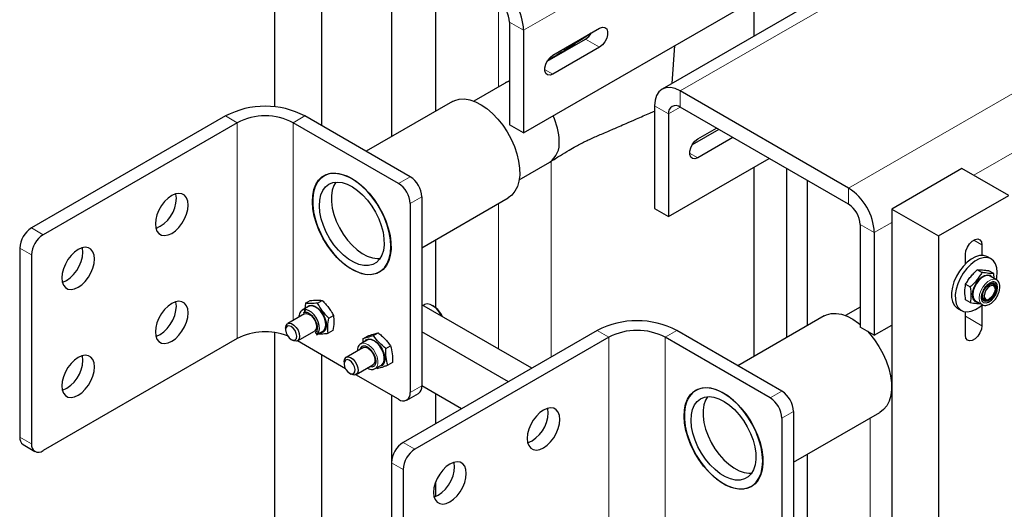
# Model space of a CAD drawing. Header units: millimetres. Extents: x 5 to 418, y 2 to 292.
# Tile 13 of 22: x 243 to 285, y 94 to 115. Entities that reach past the tile are written whole.
import ezdxf

# ---------------------------------------------------------------- set-up
doc = ezdxf.new("R2010")
doc.units = ezdxf.units.MM

msp = doc.modelspace()

# ---------------------------------------------------------------- linework, layer by layer
at = {"color": 7, "linetype": 'Continuous', "lineweight": 18}
for p, q in [((264.7382, 114.3613), (280.7754, 123.6194)), ((287.4081, 121.0479), (271.3709, 111.7898)), ((294.5357, 116.9332), (278.4985, 107.6751)), ((263.674, 115.5465), (263.674, 111.9672)), ((264.1443, 114.7042), (264.7382, 114.3613)), ((283.7948, 108.2179), (295.6246, 115.0471)), ((267.9556, 113.6465), (267.3616, 113.9894)), ((265.9014, 113.2516), (265.9014, 113.1657)), ((265.9757, 112.5035), (265.6292, 112.7036)), ((271.3709, 111.1039), (271.3709, 111.7898)), ((270.8759, 110.8181), (270.2819, 111.161)), ((270.8759, 110.8181), (271.371, 111.1039)), ((252.6113, 110.445), (252.1164, 110.7308)), ((255.4822, 110.7308), (254.9872, 110.445)), ((252.6113, 110.445), (252.6113, 101.2998)), ((254.9872, 110.445), (254.9872, 102.0707)), ((265.9014, 108.8098), (265.9014, 100.5154)), ((272.1133, 108.9603), (271.7669, 109.1604)), ((259.442, 107.8733), (259.937, 108.1591)), ((278.4985, 106.9892), (278.4985, 107.6751)), ((260.4319, 107.3017), (259.937, 107.016)), ((263.674, 107.0206), (263.674, 100.8573)), ((243.8998, 105.9874), (244.3948, 105.7017)), ((278.9935, 106.1319), (279.5875, 105.789)), ((279.5875, 105.789), (280.3299, 106.2176)), ((284.1412, 105.2745), (283.7947, 105.4746)), ((243.8998, 104.8444), (243.4048, 105.1301)), ((284.1412, 101.8451), (283.4483, 102.2451)), ((268.3515, 101.3584), (267.8566, 101.6441)), ((268.3515, 101.3584), (268.3515, 92.2131)), ((271.2224, 101.6441), (270.7274, 101.3584)), ((270.7274, 101.3584), (270.7274, 92.9841)), ((259.937, 99.0139), (260.4319, 99.2996)), ((275.1822, 98.7867), (275.6772, 99.0724)), ((276.1721, 98.2151), (275.6772, 97.9294)), ((279.4142, 97.934), (279.4142, 91.7707)), ((243.4048, 97.128), (243.8998, 96.8423)), ((259.64, 96.9008), (260.135, 96.6151)), ((259.64, 95.7577), (259.145, 96.0435))]:
    msp.add_line(p, q, dxfattribs=at)
at = {"color": 7, "linetype": 'Continuous', "lineweight": 25}
for p, q in [((254.1953, 121.8764), (254.1953, 111.114)), ((286.6381, 121.1241), (270.6009, 111.866)), ((264.7382, 110.0173), (280.7754, 119.2754)), ((259.145, 116.8465), (259.145, 109.8538)), ((261.0087, 117.0859), (261.0087, 110.9297)), ((274.4822, 115.6424), (274.4822, 114.1066)), ((256.1752, 115.1321), (256.1752, 110.3307)), ((264.1443, 114.7042), (264.1443, 110.3602)), ((264.7382, 114.3613), (264.7382, 110.0173)), ((265.9757, 113.3038), (267.9556, 114.4467)), ((265.7331, 113.0493), (267.3616, 113.9894)), ((267.9556, 113.6465), (265.9757, 112.5035)), ((271.0281, 112.1126), (271.1455, 113.7162)), ((264.1443, 112.2247), (263.955, 112.1283)), ((263.9243, 112.1117), (262.6262, 111.3623)), ((278.4985, 107.6751), (271.3709, 111.7898)), ((261.7274, 111.3446), (258.0732, 109.235)), ((270.2819, 111.161), (270.2819, 106.817)), ((278.4985, 106.9892), (271.3709, 111.1039)), ((252.1164, 110.7308), (243.8998, 105.9874)), ((259.937, 108.1591), (255.4822, 110.7308)), ((270.8759, 110.8181), (270.8759, 106.4741)), ((252.6113, 110.445), (244.3948, 105.7017)), ((259.442, 107.8733), (254.9872, 110.445)), ((264.7382, 110.0173), (264.1443, 110.3602)), ((273.0047, 110.1607), (271.8708, 109.5061)), ((272.1133, 109.7605), (272.9056, 110.2179)), ((273.5987, 109.8178), (272.1133, 108.9603)), ((270.8759, 106.4741), (275.1334, 108.9319)), ((264.5511, 108.028), (265.8491, 108.7774)), ((274.4822, 108.5559), (274.4822, 100.5345)), ((275.8822, 101.3427), (275.8822, 108.4996)), ((283.2998, 108.5037), (280.3299, 106.7892)), ((285.2797, 107.3607), (283.2998, 108.5037)), ((276.7489, 107.9993), (276.7489, 101.8431)), ((260.4319, 107.3017), (260.4319, 99.2996)), ((260.4319, 105.149), (264.0862, 107.2586)), ((282.3098, 105.6462), (285.2797, 107.3607)), ((259.937, 107.016), (259.937, 99.0139)), ((270.2819, 106.817), (270.8759, 106.4741)), ((280.3299, 106.7892), (282.3098, 105.6462)), ((280.3299, 106.7892), (280.3299, 90.6716)), ((278.9935, 106.1319), (278.9935, 101.7879)), ((261.0087, 105.482), (261.0087, 102.6176)), ((279.5875, 105.789), (279.5875, 101.445)), ((282.3098, 105.6462), (282.3098, 91.8146)), ((243.4048, 105.1301), (243.4048, 97.128)), ((284.1412, 105.2745), (284.1412, 104.8244)), ((243.8998, 104.8444), (243.8998, 96.8423)), ((283.4483, 104.4727), (283.4483, 104.8745)), ((284.5336, 104.6739), (284.3752, 104.7654)), ((284.1468, 104.1024), (283.9476, 104.2173)), ((284.6417, 104.0581), (284.4426, 104.1731)), ((284.7611, 103.7877), (284.4938, 103.942)), ((284.6588, 103.8468), (284.6417, 104.0581)), ((283.4526, 103.6016), (283.6518, 103.4866)), ((284.7141, 103.3876), (284.7141, 103.4276)), ((284.4432, 102.9584), (284.4779, 102.9785)), ((255.6345, 102.6594), (255.3672, 102.5051)), ((255.5019, 102.7956), (255.4729, 102.5662)), ((255.5019, 102.7956), (255.7011, 102.9106)), ((256.0109, 102.802), (256.2101, 102.9169)), ((265.0838, 100.0435), (260.4319, 102.7289)), ((260.5275, 102.7349), (260.4745, 102.7044)), ((260.9369, 102.6659), (260.8775, 102.7002)), ((278.9935, 102.6377), (278.3664, 102.2757)), ((283.1153, 102.5829), (283.2737, 102.4915)), ((283.6518, 102.8266), (283.4526, 102.9416)), ((283.8876, 102.892), (284.1549, 102.7377)), ((284.0486, 102.6513), (284.1476, 102.734)), ((284.1412, 102.7283), (284.1412, 101.8451)), ((255.4603, 102.3438), (254.7489, 101.9331)), ((255.4877, 102.4268), (255.5055, 102.5322)), ((256.4905, 102.1661), (256.6897, 102.2811)), ((277.4676, 102.258), (273.8134, 100.1484)), ((283.4483, 101.445), (283.4483, 102.4355)), ((254.6619, 101.7409), (254.6619, 101.6707)), ((279.5875, 101.445), (278.9935, 101.7879)), ((279.5875, 101.445), (280.3299, 101.8736)), ((254.1953, 101.5565), (254.1953, 83.5807)), ((255.1688, 101.2057), (255.8803, 101.6164)), ((255.9178, 101.5537), (255.9522, 101.5176)), ((255.9522, 101.5176), (256.0213, 101.5109)), ((255.9734, 101.4551), (256.2407, 101.6094)), ((256.6603, 101.6389), (256.4612, 101.524)), ((257.9271, 101.2856), (258.1262, 101.4005)), ((258.3784, 101.4299), (258.5776, 101.5449)), ((267.8566, 101.6441), (259.64, 96.9008)), ((268.3515, 101.3584), (260.135, 96.6151)), ((264.0939, 99.472), (260.4319, 101.586)), ((275.1822, 98.7867), (270.7274, 101.3584)), ((275.6772, 99.0724), (271.2224, 101.6441)), ((252.6113, 101.2998), (244.3948, 96.5564)), ((254.8981, 101.2616), (254.9588, 101.2265)), ((257.1979, 100.0236), (255.1591, 101.2005)), ((257.9352, 100.9151), (257.2238, 100.5044)), ((258.1094, 101.2307), (257.8421, 101.0764)), ((257.8646, 101.0876), (257.8421, 101.0764)), ((257.9271, 101.2856), (257.9319, 101.1282)), ((258.9078, 100.8754), (259.1069, 100.9904)), ((256.1752, 100.614), (256.1752, 82.4377)), ((257.1367, 100.3121), (257.1367, 100.242)), ((257.6437, 99.777), (258.3551, 100.1876)), ((258.4482, 100.0264), (258.7155, 100.1807)), ((258.5032, 100.0581), (258.5344, 100.0322)), ((259.1849, 100.2915), (258.9857, 100.1766)), ((257.373, 99.8328), (257.4337, 99.7978)), ((257.4532, 99.7872), (257.4337, 99.7978)), ((259.442, 98.7281), (257.634, 99.7718)), ((258.423, 100.0141), (258.4482, 100.0264)), ((262.1137, 98.3288), (260.4319, 99.2996)), ((259.145, 98.8995), (259.145, 96.0435)), ((259.792, 98.6934), (260.2869, 98.9792)), ((261.0087, 98.9667), (261.0087, 97.6909)), ((280.2913, 98.9414), (280.3299, 98.9637)), ((276.1721, 98.2151), (276.1721, 90.213)), ((276.1721, 96.0624), (279.8264, 98.1719)), ((275.6772, 97.9294), (275.6772, 89.9273)), ((243.5498, 96.8075), (244.0448, 96.5218)), ((276.7489, 96.3953), (276.7489, 93.531)), ((259.145, 96.0435), (259.145, 88.0414)), ((259.64, 95.7577), (259.64, 87.7556)), ((261.0087, 95.2103), (261.0087, 94.6158))]:
    msp.add_line(p, q, dxfattribs=at)
at = {"color": 7, "linetype": 'Continuous', "lineweight": 25, "flags": 128}
for points in [[(267.9556, 114.4467), (268.0741, 114.491), (268.1783, 114.4817), (268.2556, 114.4199), (268.2968, 114.3131), (268.2968, 114.1741), (268.2556, 114.0198), (268.1783, 113.8687), (268.0741, 113.7391), (267.9556, 113.6465)], [(265.9757, 112.5035), (265.8572, 112.4593), (265.7529, 112.4686), (265.6756, 112.5304), (265.6344, 112.6372), (265.6344, 112.7761), (265.6756, 112.9305), (265.7529, 113.0816), (265.8572, 113.2112), (265.9757, 113.3038)], [(264.1443, 112.1906), (264.0258, 112.1591), (263.9243, 112.1117)], [(271.3709, 111.7898), (271.1584, 111.8883), (270.9542, 111.9347), (270.7659, 111.9271), (270.6009, 111.866), (270.4655, 111.7536), (270.3648, 111.5943), (270.3029, 111.3942), (270.2819, 111.161)], [(261.7274, 111.3446), (261.8198, 111.3902), (262.0156, 111.4443), (262.2304, 111.4528), (262.4596, 111.4154), (262.6984, 111.333), (262.9416, 111.2073)], [(262.9416, 111.2073), (263.184, 111.041), (263.4206, 110.8376), (263.6462, 110.6014), (263.856, 110.3376), (264.0456, 110.0517), (264.2109, 109.7498), (264.3485, 109.4383), (264.4553, 109.1239), (264.5291, 108.8133), (264.5683, 108.5131), (264.5721, 108.2298), (264.5405, 107.9692), (264.474, 107.7371), (264.3741, 107.5383), (264.2429, 107.3771), (264.0862, 107.2586)], [(272.1133, 108.9603), (271.9948, 108.916), (271.8906, 108.9254), (271.8133, 108.9872), (271.7721, 109.094), (271.7721, 109.2329), (271.8133, 109.3873), (271.8906, 109.5384), (271.9948, 109.668), (272.1133, 109.7605)], [(257.4969, 108.0641), (257.7393, 107.8978), (257.9758, 107.6944), (258.2014, 107.4583), (258.4113, 107.1944), (258.6009, 106.9085), (258.7662, 106.6066), (258.9037, 106.2951), (259.0106, 105.9808), (259.0844, 105.6702), (259.1236, 105.37), (259.1274, 105.0866), (259.0957, 104.8261), (259.0293, 104.5939), (258.9294, 104.3951), (258.7982, 104.2339), (258.6386, 104.1137), (258.4538, 104.0371), (258.248, 104.0057), (258.0254, 104.0202), (257.7908, 104.0802), (257.5492, 104.1845), (257.3057, 104.331), (257.0656, 104.5163), (256.8339, 104.7367), (256.6156, 104.9873), (256.4153, 105.263), (256.2374, 105.5577), (256.0855, 105.8652), (255.963, 106.1789), (255.8725, 106.4922), (255.8158, 106.7985), (255.7942, 107.091), (255.8082, 107.3637), (255.8574, 107.6107), (255.9408, 107.8267), (256.0567, 108.0072), (256.2025, 108.1483), (256.3751, 108.247), (256.5709, 108.3011), (256.7857, 108.3096), (257.0149, 108.2723), (257.2537, 108.1899), (257.4969, 108.0641)], [(259.1203, 105.2012), (259.1026, 105.4902), (259.05, 105.7934), (258.9635, 106.1044), (258.845, 106.4166), (258.6971, 106.7233), (258.5228, 107.0179), (258.3259, 107.2942), (258.1106, 107.5463), (257.8815, 107.7688), (257.6435, 107.957), (257.4015, 108.1069), (257.1609, 108.2152), (256.9267, 108.2797), (256.7039, 108.299), (256.4973, 108.2727), (256.3112, 108.2013), (256.1497, 108.0863), (256.0161, 107.9303), (255.9133, 107.7365), (255.8436, 107.5091), (255.8084, 107.2529), (255.8084, 106.9733), (255.8436, 106.6764), (255.9133, 106.3685), (256.0161, 106.056), (256.1497, 105.7458), (256.3112, 105.4443), (256.4973, 105.1581), (256.7039, 104.8932), (256.9267, 104.6552), (257.1609, 104.4493), (257.4015, 104.2799), (257.6435, 104.1504), (257.8815, 104.0638), (258.1106, 104.0218), (258.3259, 104.0253), (258.5228, 104.0743), (258.6971, 104.1677), (258.845, 104.3036), (258.9635, 104.4789), (259.05, 104.6901), (259.1026, 104.9326), (259.1203, 105.2012)], [(257.4907, 107.7248), (257.7102, 107.5723), (257.9233, 107.3832), (258.1244, 107.1623), (258.3084, 106.9155), (258.4705, 106.649), (258.6065, 106.3698), (258.7128, 106.0852), (258.7867, 105.8024), (258.8263, 105.5289), (258.8306, 105.2717), (258.7995, 105.0374), (258.7337, 104.8322), (258.6349, 104.6613), (258.5058, 104.5292), (258.3497, 104.4393), (258.1706, 104.3939), (257.9731, 104.3942), (257.7624, 104.4402), (257.5439, 104.5307), (257.3233, 104.6634), (257.1063, 104.8348), (256.8985, 105.0404), (256.7053, 105.275), (256.5317, 105.5325), (256.3822, 105.8062), (256.2607, 106.0891), (256.1703, 106.3737), (256.1133, 106.6527), (256.0913, 106.919), (256.1048, 107.1655), (256.1534, 107.386), (256.2359, 107.5747), (256.3502, 107.7266), (256.4933, 107.838), (256.6614, 107.9059), (256.8504, 107.9285), (257.0551, 107.9053), (257.2704, 107.8368), (257.4907, 107.7248)], [(256.7897, 107.9264), (256.7048, 107.7832), (256.6354, 107.5833), (256.6003, 107.3539), (256.6003, 107.1009), (256.6354, 106.8309), (256.7048, 106.551), (256.8066, 106.2682), (256.9382, 105.99), (257.0962, 105.7236), (257.2765, 105.4758), (257.4744, 105.2531), (257.6848, 105.0613), (257.9023, 104.9052), (258.1211, 104.7891), (258.3358, 104.7157), (258.5406, 104.6872), (258.6568, 104.692)], [(250.5324, 106.9586), (250.5151, 107.1266), (250.4638, 107.2662), (250.3813, 107.3702), (250.2715, 107.4336), (250.1402, 107.4531), (249.9937, 107.4277), (249.8395, 107.3587), (249.6853, 107.2497), (249.5388, 107.1059), (249.4074, 106.9347), (249.2977, 106.7447), (249.2151, 106.5453), (249.1639, 106.3466), (249.1465, 106.1585), (249.1639, 105.9905), (249.2151, 105.8509), (249.2977, 105.7469), (249.4074, 105.6835), (249.5388, 105.664), (249.6853, 105.6894), (249.8395, 105.7583), (249.9937, 105.8674), (250.1402, 106.0111), (250.2715, 106.1823), (250.3813, 106.3724), (250.4638, 106.5718), (250.5151, 106.7705), (250.5324, 106.9586)], [(250.0375, 107.2443), (250.0201, 107.4124), (250.0149, 107.4339)], [(283.4483, 104.8745), (283.4692, 105.0234), (283.5293, 105.1785), (283.6215, 105.321), (283.7346, 105.4338), (283.8549, 105.5033), (283.968, 105.521), (284.0602, 105.4849), (284.1203, 105.3993), (284.1412, 105.2745)], [(245.1867, 103.8726), (245.2041, 103.7045), (245.2553, 103.565), (245.3379, 103.4609), (245.4476, 103.3975), (245.579, 103.3781), (245.7255, 103.4034), (245.8797, 103.4724), (246.0339, 103.5815), (246.1804, 103.7252), (246.3117, 103.8964), (246.4215, 104.0864), (246.504, 104.2858), (246.5553, 104.4845), (246.5727, 104.6726), (246.5553, 104.8407), (246.504, 104.9802), (246.4215, 105.0843), (246.3117, 105.1476), (246.1804, 105.1671), (246.0339, 105.1418), (245.8797, 105.0728), (245.7255, 104.9637), (245.579, 104.82), (245.4476, 104.6488), (245.3379, 104.4588), (245.2553, 104.2594), (245.2041, 104.0607), (245.1867, 103.8726)], [(245.2093, 103.6829), (245.2305, 103.6892), (245.3847, 103.7581), (245.5389, 103.8672), (245.6854, 104.0109), (245.8168, 104.1821), (245.9265, 104.3722), (246.0091, 104.5716), (246.0603, 104.7703), (246.0777, 104.9584), (246.0603, 105.1264), (246.0551, 105.148)], [(284.3752, 104.7654), (284.3517, 104.778), (284.2079, 104.8205), (284.0451, 104.8161), (283.8701, 104.7649), (283.6899, 104.6691), (283.5121, 104.5325), (283.3438, 104.3608), (283.1919, 104.161), (283.0626, 103.9413), (282.9614, 103.7106), (282.8922, 103.4784), (282.8579, 103.2543), (282.86, 103.0473), (282.8983, 102.866), (282.9713, 102.7178), (283.0759, 102.6087), (283.1153, 102.5829)], [(284.7591, 103.7889), (284.7784, 103.8921), (284.7945, 104.1088), (284.7743, 104.3039), (284.7183, 104.4695), (284.629, 104.5988), (284.5101, 104.6865), (284.3662, 104.7291), (284.2035, 104.7246), (284.0285, 104.6735), (283.8483, 104.5776), (283.6705, 104.4411), (283.5021, 104.2694), (283.3503, 104.0696), (283.221, 103.8498), (283.1197, 103.6191), (283.0506, 103.387), (283.0163, 103.1628), (283.0184, 102.9558), (283.0567, 102.7745), (283.1296, 102.6263), (283.2343, 102.5173), (283.3664, 102.4518), (283.5205, 102.4327), (283.6902, 102.4606), (283.8687, 102.5345), (284.0486, 102.6513), (284.0486, 102.6513)], [(283.74, 103.1568), (283.7582, 103.3139), (283.8115, 103.4795), (283.8955, 103.64), (284.0035, 103.7824), (284.1266, 103.8952), (284.2549, 103.9692), (284.378, 103.9986), (284.4859, 103.9808), (284.5699, 103.9173), (284.5924, 103.8851)], [(284.4938, 103.942), (284.4714, 103.9531), (284.3688, 103.97), (284.2517, 103.9422), (284.1297, 103.8717), (284.0127, 103.7644), (283.91, 103.629), (283.8301, 103.4764), (283.7794, 103.319), (283.7621, 103.1695), (283.7794, 103.0401), (283.8301, 102.9412), (283.8876, 102.892)], [(284.755, 103.4341), (284.7371, 103.3065), (284.6855, 103.1736), (284.6065, 103.0514), (284.5096, 102.9547), (284.4064, 102.8952), (284.3095, 102.88), (284.2305, 102.9109), (284.1789, 102.9843), (284.161, 103.0912), (284.1789, 103.2189), (284.2305, 103.3518), (284.3095, 103.474), (284.4064, 103.5706), (284.5096, 103.6302), (284.6065, 103.6454), (284.6855, 103.6145), (284.7371, 103.5411), (284.755, 103.4341)], [(284.7105, 103.4255), (284.6924, 103.3036), (284.6407, 103.1773), (284.5623, 103.0637), (284.4678, 102.9781), (284.37, 102.9322), (284.2821, 102.9319), (284.2159, 102.9776), (284.1804, 103.0629), (284.1804, 103.1763), (284.2159, 103.3025), (284.2821, 103.4246), (284.37, 103.5259), (284.4678, 103.5928), (284.5623, 103.6163), (284.6407, 103.5932), (284.6924, 103.5266), (284.7105, 103.4255)], [(284.2173, 102.8312), (284.2213, 102.8291), (284.3176, 102.8121), (284.4292, 102.8438), (284.5438, 102.921), (284.6492, 103.0352), (284.7338, 103.174), (284.7885, 103.3225), (284.8075, 103.4644)], [(284.2407, 102.9034), (284.2947, 102.8885), (284.3916, 102.9037), (284.4947, 102.9633), (284.5917, 103.06), (284.6707, 103.1821), (284.7222, 103.3151), (284.7402, 103.4427)], [(284.7141, 103.3848), (284.697, 103.4795), (284.6466, 103.5396), (284.5705, 103.5557), (284.4803, 103.5255), (284.3897, 103.4535), (284.3125, 103.3507), (284.2605, 103.2328), (284.2416, 103.1177), (284.2586, 103.0229), (284.309, 102.9629), (284.3851, 102.9468), (284.4753, 102.977), (284.5659, 103.049), (284.6431, 103.1517), (284.6951, 103.2697), (284.7141, 103.3848)], [(284.8075, 103.4644), (284.7885, 103.5845), (284.7338, 103.6697), (284.6492, 103.7109), (284.6124, 103.7138)], [(249.1465, 101.5859), (249.1639, 101.4178), (249.2151, 101.2783), (249.2977, 101.1742), (249.4074, 101.1109), (249.5388, 101.0914), (249.6853, 101.1167), (249.8395, 101.1857), (249.9937, 101.2948), (250.1402, 101.4385), (250.2715, 101.6097), (250.3813, 101.7998), (250.4638, 101.9991), (250.5151, 102.1979), (250.5324, 102.386), (250.5151, 102.554), (250.4638, 102.6935), (250.3813, 102.7976), (250.2715, 102.861), (250.1402, 102.8804), (249.9937, 102.8551), (249.8395, 102.7861), (249.6853, 102.677), (249.5388, 102.5333), (249.4074, 102.3621), (249.2977, 102.1721), (249.2151, 101.9727), (249.1639, 101.774), (249.1465, 101.5859)], [(249.1691, 101.3962), (249.1903, 101.4025), (249.3445, 101.4714), (249.4987, 101.5805), (249.6452, 101.7243), (249.7766, 101.8954), (249.8863, 102.0855), (249.9688, 102.2849), (250.0201, 102.4836), (250.0375, 102.6717), (250.0201, 102.8397), (250.0149, 102.8613)], [(255.5359, 102.6025), (255.5714, 102.6493), (255.6603, 102.7049), (255.7716, 102.7142), (255.8964, 102.6765), (256.0246, 102.5949), (256.1457, 102.476), (256.2499, 102.3295), (256.3288, 102.1671), (256.376, 102.0021), (256.3877, 101.8478)], [(256.2407, 101.6094), (256.2858, 101.6447), (256.3421, 101.7372), (256.3657, 101.8618), (256.3545, 102.0086), (256.3096, 102.1655), (256.2346, 102.3199), (256.1354, 102.4593), (256.0203, 102.5723), (255.8985, 102.6499), (255.7798, 102.6857), (255.6739, 102.6769), (255.6345, 102.6594)], [(261.2733, 102.2432), (261.2622, 102.2662), (261.1639, 102.4294), (261.0444, 102.5704), (260.9125, 102.6786), (260.778, 102.746), (260.6508, 102.7677), (260.5405, 102.7419), (260.5275, 102.7349)], [(255.9734, 101.4551), (256.0185, 101.4904), (256.0748, 101.5829), (256.0984, 101.7075), (256.0872, 101.8543), (256.0423, 102.0112), (255.9673, 102.1656), (255.8682, 102.305), (255.753, 102.418), (255.6312, 102.4956), (255.5125, 102.5314), (255.4066, 102.5226), (255.3672, 102.5051)], [(255.4603, 102.3438), (255.5352, 102.3635), (255.6338, 102.3415), (255.7368, 102.2759), (255.8318, 102.1747), (255.9073, 102.0499), (255.9542, 101.9168), (255.9669, 101.7913), (255.9438, 101.6885), (255.8877, 101.621), (255.8803, 101.6164)], [(277.4676, 102.258), (277.56, 102.3035), (277.7558, 102.3577), (277.9706, 102.3662), (278.1998, 102.3288), (278.4386, 102.2464), (278.6818, 102.1207)], [(254.6619, 101.7409), (254.6619, 101.7482), (254.682, 101.8534), (254.7355, 101.9244), (254.8159, 101.9525), (254.9136, 101.9345), (255.0167, 101.8724), (255.1128, 101.7738), (255.1904, 101.6505), (255.2401, 101.5174), (255.2558, 101.3906), (255.2357, 101.2854), (255.2357, 101.2854)], [(255.1183, 101.3084), (255.1343, 101.404), (255.1143, 101.5195), (255.0614, 101.6372), (254.9837, 101.7393), (254.8929, 101.8101), (254.8029, 101.839), (254.7274, 101.8215), (254.6779, 101.7603), (254.6619, 101.6647), (254.6819, 101.5492), (254.7348, 101.4315), (254.8126, 101.3294), (254.9034, 101.2586), (254.9933, 101.2297), (255.0688, 101.2472), (255.1183, 101.3084)], [(278.6818, 102.1207), (278.9242, 101.9544), (278.9935, 101.8991)], [(284.1412, 101.8451), (284.1203, 101.6961), (284.0602, 101.5411), (283.968, 101.3985), (283.8549, 101.2857), (283.7346, 101.2163), (283.6215, 101.1985), (283.5293, 101.2346), (283.4692, 101.3202), (283.4483, 101.445)], [(256.066, 101.5613), (255.9787, 101.5923), (255.9689, 101.5971)], [(279.2991, 101.6115), (279.3864, 101.5148), (279.5962, 101.251), (279.7858, 100.9651), (279.9511, 100.6631), (280.0887, 100.3517), (280.1955, 100.0373), (280.2693, 99.7267), (280.3085, 99.4265), (280.3123, 99.1431), (280.2807, 98.8826), (280.2142, 98.6505), (280.1143, 98.4517), (279.9831, 98.2905), (279.8264, 98.1719)], [(255.2357, 101.2854), (255.1822, 101.2144), (255.1018, 101.1863), (255.0041, 101.2043), (254.9588, 101.2265)], [(257.8981, 100.9794), (257.8427, 100.9281), (257.8049, 100.8399)], [(257.9352, 100.9151), (257.963, 100.9274), (258.0542, 100.9304), (258.1563, 100.8876), (258.2572, 100.8044), (258.3445, 100.6905), (258.4078, 100.56), (258.4394, 100.4283), (258.4355, 100.3116), (258.3966, 100.2237), (258.3551, 100.1876)], [(258.0108, 101.1738), (258.0735, 101.2445), (258.171, 101.2846), (258.288, 101.2778), (258.4151, 101.2247), (258.542, 101.1295), (258.6584, 100.9999), (258.7549, 100.8466), (258.8236, 100.6818), (258.859, 100.5189)], [(258.7155, 100.1807), (258.7347, 100.1933), (258.8013, 100.2729), (258.8364, 100.3876), (258.8371, 100.5281), (258.8034, 100.683), (258.7381, 100.8397), (258.6463, 100.9855), (258.5356, 101.1087), (258.415, 101.1992), (258.2941, 101.2498), (258.1828, 101.2562), (258.1094, 101.2307)], [(246.5727, 100.1), (246.5553, 100.268), (246.504, 100.4076), (246.4215, 100.5117), (246.3117, 100.575), (246.1804, 100.5945), (246.0339, 100.5691), (245.8797, 100.5002), (245.7255, 100.3911), (245.579, 100.2474), (245.4476, 100.0762), (245.3379, 99.8861), (245.2553, 99.6867), (245.2041, 99.488), (245.1867, 99.2999), (245.2041, 99.1319), (245.2553, 98.9923), (245.3379, 98.8883), (245.4476, 98.8249), (245.579, 98.8054), (245.7255, 98.8308), (245.8797, 98.8998), (246.0339, 99.0088), (246.1804, 99.1526), (246.3117, 99.3238), (246.4215, 99.5138), (246.504, 99.7132), (246.5553, 99.9119), (246.5727, 100.1)], [(246.0777, 100.3858), (246.0603, 100.5538), (246.0551, 100.5754)], [(257.1367, 100.3121), (257.1385, 100.3484), (257.1673, 100.4461), (257.2283, 100.5069), (257.314, 100.5236), (257.4142, 100.4942), (257.5168, 100.422), (257.6093, 100.316), (257.6806, 100.1888), (257.7222, 100.0558), (257.729, 99.933), (257.7001, 99.8353), (257.6392, 99.7744), (257.5534, 99.7577), (257.4532, 99.7872)], [(258.859, 100.5189), (258.8582, 100.3712), (258.8214, 100.2506), (258.7514, 100.1668), (258.6539, 100.1267), (258.6169, 100.1238)], [(257.3885, 99.8244), (257.4776, 99.8006), (257.5507, 99.8232), (257.5967, 99.8889), (257.6087, 99.9875), (257.5849, 100.1041), (257.5287, 100.2209), (257.4489, 100.3202), (257.3575, 100.3868), (257.2684, 100.4106), (257.1953, 100.388), (257.1493, 100.3224), (257.1373, 100.2238), (257.1611, 100.1072), (257.2173, 99.9904), (257.2971, 99.8911), (257.3885, 99.8244)], [(258.2249, 100.1125), (258.3279, 100.1019), (258.4005, 100.1285)], [(273.237, 98.9775), (273.4795, 98.8112), (273.716, 98.6078), (273.9416, 98.3717), (274.1515, 98.1078), (274.3411, 97.8219), (274.5064, 97.52), (274.6439, 97.2085), (274.7507, 96.8941), (274.8246, 96.5835), (274.8638, 96.2834), (274.8676, 96), (274.8359, 95.7394), (274.7695, 95.5073), (274.6696, 95.3085), (274.5384, 95.1473), (274.3788, 95.0271), (274.194, 94.9505), (273.9882, 94.9191), (273.7656, 94.9335), (273.531, 94.9936), (273.2894, 95.0979), (273.0459, 95.2443), (272.8058, 95.4297), (272.5741, 95.6501), (272.3558, 95.9007), (272.1555, 96.1763), (271.9776, 96.471), (271.8257, 96.7785), (271.7032, 97.0923), (271.6127, 97.4056), (271.556, 97.7118), (271.5344, 98.0044), (271.5484, 98.2771), (271.5976, 98.5241), (271.681, 98.7401), (271.7969, 98.9206), (271.9426, 99.0617), (272.1153, 99.1604), (272.3111, 99.2145), (272.5259, 99.223), (272.7551, 99.1856), (272.9939, 99.1032), (273.237, 98.9775)], [(274.8605, 96.1145), (274.8428, 96.4035), (274.7902, 96.7068), (274.7037, 97.0178), (274.5852, 97.33), (274.4372, 97.6366), (274.263, 97.9313), (274.0661, 98.2076), (273.8508, 98.4597), (273.6217, 98.6822), (273.3836, 98.8704), (273.1417, 99.0203), (272.9011, 99.1286), (272.6669, 99.1931), (272.4441, 99.2124), (272.2375, 99.186), (272.0514, 99.1146), (271.8899, 98.9997), (271.7563, 98.8437), (271.6535, 98.6499), (271.5838, 98.4225), (271.5486, 98.1662), (271.5486, 97.8867), (271.5838, 97.5898), (271.6535, 97.2818), (271.7563, 96.9694), (271.8899, 96.6592), (272.0514, 96.3577), (272.2375, 96.0715), (272.4441, 95.8066), (272.6669, 95.5686), (272.9011, 95.3627), (273.1417, 95.1932), (273.3836, 95.0638), (273.6217, 94.9771), (273.8508, 94.9351), (274.0661, 94.9387), (274.263, 94.9877), (274.4372, 95.0811), (274.5852, 95.2169), (274.7037, 95.3923), (274.7902, 95.6035), (274.8428, 95.846), (274.8605, 96.1145)], [(273.2309, 98.6382), (273.4504, 98.4857), (273.6635, 98.2966), (273.8646, 98.0757), (274.0486, 97.8289), (274.2107, 97.5624), (274.3467, 97.2832), (274.453, 96.9986), (274.5269, 96.7158), (274.5665, 96.4423), (274.5708, 96.1851), (274.5397, 95.9508), (274.4739, 95.7456), (274.3751, 95.5747), (274.246, 95.4426), (274.0899, 95.3527), (273.9108, 95.3073), (273.7133, 95.3076), (273.5026, 95.3536), (273.2841, 95.4441), (273.0635, 95.5768), (272.8465, 95.7481), (272.6387, 95.9538), (272.4455, 96.1884), (272.2719, 96.4459), (272.1224, 96.7196), (272.0009, 97.0025), (271.9105, 97.2871), (271.8535, 97.5661), (271.8315, 97.8324), (271.8449, 98.0789), (271.8936, 98.2994), (271.9761, 98.488), (272.0904, 98.64), (272.2335, 98.7514), (272.4016, 98.8193), (272.5906, 98.8419), (272.7953, 98.8186), (273.0106, 98.7502), (273.2309, 98.6382)], [(272.5298, 98.8398), (272.445, 98.6965), (272.3756, 98.4967), (272.3405, 98.2673), (272.3405, 98.0143), (272.3756, 97.7443), (272.445, 97.4643), (272.5468, 97.1816), (272.6784, 96.9034), (272.8364, 96.6369), (273.0167, 96.3892), (273.2146, 96.1665), (273.425, 95.9746), (273.6425, 95.8186), (273.8613, 95.7024), (274.076, 95.6291), (274.2808, 95.6006), (274.397, 95.6053)], [(266.2726, 97.872), (266.2553, 98.04), (266.204, 98.1795), (266.1215, 98.2836), (266.0117, 98.347), (265.8803, 98.3665), (265.7339, 98.3411), (265.5797, 98.2721), (265.4255, 98.163), (265.279, 98.0193), (265.1476, 97.8481), (265.0379, 97.6581), (264.9553, 97.4587), (264.9041, 97.26), (264.8867, 97.0719), (264.9041, 96.9038), (264.9553, 96.7643), (265.0379, 96.6602), (265.1476, 96.5969), (265.279, 96.5774), (265.4255, 96.6028), (265.5797, 96.6717), (265.7339, 96.7808), (265.8803, 96.9245), (266.0117, 97.0957), (266.1215, 97.2858), (266.204, 97.4851), (266.2553, 97.6839), (266.2726, 97.872)], [(265.7777, 98.1577), (265.7603, 98.3257), (265.7551, 98.3473)], [(260.9269, 94.7859), (260.9443, 94.6179), (260.9955, 94.4784), (261.0781, 94.3743), (261.1878, 94.3109), (261.3192, 94.2914), (261.4657, 94.3168), (261.6199, 94.3858), (261.7741, 94.4948), (261.9205, 94.6386), (262.0519, 94.8098), (262.1617, 94.9998), (262.2442, 95.1992), (262.2955, 95.3979), (262.3128, 95.586), (262.2955, 95.754), (262.2442, 95.8936), (262.1617, 95.9977), (262.0519, 96.061), (261.9205, 96.0805), (261.7741, 96.0551), (261.6199, 95.9862), (261.4657, 95.8771), (261.3192, 95.7334), (261.1878, 95.5622), (261.0781, 95.3721), (260.9955, 95.1727), (260.9443, 94.974), (260.9269, 94.7859)], [(260.9495, 94.5963), (260.9707, 94.6026), (261.1249, 94.6715), (261.2791, 94.7806), (261.4256, 94.9243), (261.557, 95.0955), (261.6667, 95.2856), (261.7492, 95.4849), (261.8005, 95.6837), (261.8179, 95.8718), (261.8005, 96.0398), (261.7953, 96.0614)]]:
    msp.add_lwpolyline(points, dxfattribs=at)
at = {"color": 7, "linetype": 'Continuous', "lineweight": 18, "flags": 128}
for points in [[(284.7589, 103.789), (284.7387, 103.7988), (284.6361, 103.8157), (284.519, 103.7879), (284.397, 103.7174), (284.2799, 103.6101), (284.1773, 103.4747), (284.0974, 103.3221), (284.0467, 103.1647), (284.0294, 103.0152), (284.0467, 102.8858), (284.0974, 102.7869), (284.1534, 102.7386)], [(258.4482, 100.0264), (258.4675, 100.039), (258.534, 100.1186), (258.5691, 100.2333), (258.5698, 100.3738), (258.5361, 100.5287), (258.4708, 100.6854), (258.379, 100.8312), (258.2684, 100.9544), (258.1477, 101.0449), (258.0268, 101.0955), (257.9155, 101.1019), (257.8646, 101.0876)]]:
    msp.add_lwpolyline(points, dxfattribs=at)
at = {"color": 7, "linetype": 'Continuous', "lineweight": 25}
for centre, radius, start, end in [((262.374, 114.2537), 2.3667, 2.60548, 57.39452), ((263.0696, 114.6553), 1.0758, 2.60548, 57.39452), ((266.9721, 114.6036), 0.7273, 302.38312, 330.35594), ((253.7993, 107.5129), 3.6314, 62.39104, 117.60896), ((271.1777, 110.867), 0.3057, 50.79671, 189.21404), ((253.7993, 108.1649), 2.571, 62.48054, 117.51946), ((263.6166, 109.5905), 2.6322, 1.48584, 25.83297), ((265.2727, 109.5691), 0.9793, 306.05877, 5.25341), ((259.3573, 107.2528), 1.0758, 2.60548, 57.39452), ((258.8623, 106.9671), 1.0758, 2.60548, 57.39452), ((277.2232, 105.6814), 2.3667, 2.60548, 57.39452), ((248.6378, 107.2639), 1.3998, 292.30568, 359.19799), ((277.9188, 106.083), 1.0758, 2.60548, 57.39452), ((244.4795, 105.0812), 1.0758, 122.60548, 177.39452), ((244.9744, 104.7955), 1.0758, 122.60548, 177.39452), ((284.5389, 103.4681), 0.2028, 352.80737, 53.19269), ((284.0104, 103.1086), 0.2747, 169.91322, 264.9566), ((260.4335, 101.8764), 0.9364, 21.97352, 57.47741), ((256.1244, 101.817), 0.2652, 273.82597, 6.65586), ((269.5395, 98.4262), 3.6314, 62.39104, 117.60896), ((253.8084, 98.9581), 2.6299, 69.14853, 117.07613), ((269.5395, 99.0783), 2.571, 62.48054, 117.51946), ((244.678, 100.4053), 1.3998, 292.30568, 359.19799), ((260.099, 99.2573), 0.3357, 304.05635, 7.25583), ((259.6352, 98.965), 0.3057, 230.79671, 9.21404), ((275.0975, 98.1662), 1.0758, 2.60548, 57.39452), ((274.6025, 97.8805), 1.0758, 2.60548, 57.39452), ((264.378, 98.1773), 1.3998, 292.30568, 359.19799), ((243.7478, 97.0901), 0.3451, 173.70115, 234.98667), ((244.2015, 96.7933), 0.3057, 170.78596, 309.20329), ((260.2197, 95.9946), 1.0758, 122.60548, 177.39452), ((260.7146, 95.7088), 1.0758, 122.60548, 177.39452)]:
    msp.add_arc(centre, radius, start, end, dxfattribs=at)
for points, knots in [([(267.6033, 114.2449), (267.5943, 114.2389), (267.4751, 114.1593), (267.2644, 114.0199), (266.9969, 113.8437), (266.7808, 113.7031), (266.5953, 113.5841), (266.3827, 113.4504), (266.1076, 113.2847), (265.8894, 113.1555), (265.7586, 113.0828), (265.7548, 113.0806)], [0, 0, 0, 0, 0.0154522, 0.2049329, 0.3563907, 0.4616616, 0.5598919, 0.6566736, 0.7979353, 0.9940412, 1, 1, 1, 1]), ([(265.8719, 108.7912), (266.0136, 108.8815), (266.2726, 109.0467), (266.6363, 109.267), (266.9329, 109.4367), (267.1701, 109.5641), (267.3764, 109.6682), (267.5858, 109.7671), (267.81, 109.866), (268.0469, 109.9665), (268.2904, 110.0702), (268.535, 110.1768), (268.7984, 110.2925), (269.1275, 110.4366), (269.5614, 110.6257), (269.9615, 110.7995), (270.2159, 110.9096), (270.2819, 110.9382)], [0, 0, 0, 0, 0.1137253, 0.2079292, 0.2830352, 0.3393915, 0.3870409, 0.4365129, 0.4878884, 0.5411229, 0.5993312, 0.6528354, 0.7017296, 0.7621312, 0.848452, 0.9606883, 1, 1, 1, 1]), ([(283.4526, 103.6016), (283.4852, 103.6558), (283.5505, 103.7647), (283.6666, 103.9228), (283.7988, 104.075), (283.8979, 104.1698), (283.9476, 104.2173)], [0, 0, 0, 0, 0.2447065, 0.4911898, 0.7444174, 1, 1, 1, 1]), ([(284.1468, 104.1024), (284.1142, 104.0481), (284.0489, 103.9392), (283.9328, 103.7811), (283.8006, 103.6289), (283.7015, 103.5342), (283.6518, 103.4866)], [0, 0, 0, 0, 0.2447066, 0.4911898, 0.7444174, 1, 1, 1, 1]), ([(283.9476, 104.2173), (283.9802, 104.2181), (284.0455, 104.2197), (284.1616, 104.213), (284.2938, 104.1978), (284.3928, 104.1814), (284.4426, 104.1731)], [0, 0, 0, 0, 0.2447065, 0.4911898, 0.7444174, 1, 1, 1, 1]), ([(284.6417, 104.0581), (284.6092, 104.0573), (284.5439, 104.0558), (284.4278, 104.0625), (284.2956, 104.0776), (284.1965, 104.0941), (284.1468, 104.1024)], [0, 0, 0, 0, 0.24470656, 0.49118982, 0.74441744, 1, 1, 1, 1]), ([(283.4526, 102.9416), (283.4387, 103.0596), (283.4108, 103.2957), (283.4387, 103.4996), (283.4526, 103.6016)], [0, 0, 0, 0, 0.5, 1, 1, 1, 1]), ([(284.2175, 102.8344), (284.2109, 102.837), (284.1853, 102.8469), (284.157, 102.8854), (284.1299, 102.9546), (284.1219, 103.0388), (284.1309, 103.1277), (284.1503, 103.2092), (284.1804, 103.297), (284.2128, 103.3583), (284.2314, 103.3935)], [0, 0, 0, 0, 0.0583568, 0.2252246, 0.3572615, 0.5175047, 0.6463064, 0.74494, 0.8535914, 1, 1, 1, 1]), ([(284.2314, 103.3935), (284.2584, 103.4356), (284.2961, 103.4945), (284.3612, 103.5667), (284.4175, 103.6186), (284.4843, 103.6649), (284.5506, 103.6963), (284.6134, 103.7105), (284.6641, 103.7098), (284.6881, 103.6966), (284.6983, 103.6911)], [0, 0, 0, 0, 0.18967499, 0.26516845, 0.38720893, 0.50874702, 0.63467041, 0.76343709, 0.8998091, 1, 1, 1, 1]), ([(284.7816, 103.0758), (284.8071, 103.1249), (284.8427, 103.1935), (284.8767, 103.2972), (284.8966, 103.3828), (284.9056, 103.4794), (284.8993, 103.5719), (284.8759, 103.6589), (284.8303, 103.732), (284.7889, 103.7789), (284.7592, 103.7882), (284.758, 103.7885)], [0, 0, 0, 0, 0.176246, 0.2467024, 0.3614985, 0.4771651, 0.5986717, 0.7238742, 0.8540163, 0.9940384, 1, 1, 1, 1]), ([(284.1531, 102.7391), (284.1535, 102.7387), (284.1804, 102.7155), (284.2511, 102.7021), (284.3505, 102.7065), (284.4497, 102.7417), (284.5386, 102.7956), (284.6159, 102.8609), (284.6834, 102.9326), (284.7384, 103.0044), (284.7697, 103.0561), (284.7816, 103.0758)], [0, 0, 0, 0, 0.00271635, 0.16761155, 0.31717396, 0.45210883, 0.59618302, 0.70759528, 0.80591621, 0.92593099, 1, 1, 1, 1]), ([(256.0109, 102.802), (255.9138, 102.793), (255.7162, 102.7747), (255.5742, 102.7885), (255.5019, 102.7956)], [0, 0, 0, 0, 0.4912125, 1, 1, 1, 1]), ([(255.7011, 102.9106), (255.7982, 102.9196), (255.9958, 102.9379), (256.1378, 102.924), (256.2101, 102.9169)], [0, 0, 0, 0, 0.4912125, 1, 1, 1, 1]), ([(256.4905, 102.1661), (256.3983, 102.2623), (256.2104, 102.458), (256.0782, 102.686), (256.0109, 102.802)], [0, 0, 0, 0, 0.4912125, 1, 1, 1, 1]), ([(256.2101, 102.9169), (256.2565, 102.8698), (256.3497, 102.7751), (256.4769, 102.6207), (256.5918, 102.4556), (256.657, 102.3395), (256.6897, 102.2811)], [0, 0, 0, 0, 0.2447065, 0.4911898, 0.7444174, 1, 1, 1, 1]), ([(283.6518, 102.8266), (283.7475, 102.8109), (283.91, 102.7842), (284.0261, 102.7844), (284.0739, 102.7844)], [0, 0, 0, 0, 0.5886504, 1, 1, 1, 1]), ([(255.3581, 102.4967), (255.3336, 102.478), (255.2836, 102.4399), (255.2439, 102.3499), (255.2251, 102.272), (255.2272, 102.2227), (255.2278, 102.2096)], [0, 0, 0, 0, 0.3022501, 0.6152707, 0.8976773, 1, 1, 1, 1]), ([(255.4212, 102.4037), (255.4263, 102.4077), (255.4472, 102.4244), (255.4942, 102.4294), (255.5675, 102.4183), (255.6445, 102.3831), (255.717, 102.3308), (255.7778, 102.2733), (255.8388, 102.2033), (255.8757, 102.1446), (255.8969, 102.1109)], [0, 0, 0, 0, 0.053507, 0.2212342, 0.3539511, 0.5150197, 0.6444847, 0.7436264, 0.8528373, 1, 1, 1, 1]), ([(255.4682, 102.5283), (255.4642, 102.5044), (255.4567, 102.459), (255.4602, 102.4198), (255.4618, 102.4013)], [0, 0, 0, 0, 0.5249571, 1, 1, 1, 1]), ([(256.6897, 102.2811), (256.6987, 102.1821), (256.7168, 101.9842), (256.6792, 101.754), (256.6603, 101.6389)], [0, 0, 0, 0, 0.5, 1, 1, 1, 1]), ([(255.8969, 102.1109), (255.9199, 102.0665), (255.952, 102.0044), (255.9819, 101.9119), (255.9988, 101.8372), (256.0054, 101.7562), (255.9995, 101.6831), (255.9804, 101.6216), (255.9538, 101.5772), (255.9295, 101.5626), (255.9188, 101.5562)], [0, 0, 0, 0, 0.1881783, 0.2630761, 0.3841536, 0.5047327, 0.6296625, 0.7574131, 0.892709, 1, 1, 1, 1]), ([(256.0639, 101.5073), (256.0998, 101.5059), (256.1751, 101.5029), (256.3091, 101.5089), (256.4103, 101.5189), (256.4612, 101.524)], [0, 0, 0, 0, 0.3113962, 0.6541046, 1, 1, 1, 1]), ([(258.3784, 101.4299), (258.2908, 101.3983), (258.1123, 101.3341), (257.9895, 101.3019), (257.9271, 101.2856)], [0, 0, 0, 0, 0.4912125, 1, 1, 1, 1]), ([(258.1262, 101.4005), (258.2139, 101.4321), (258.3923, 101.4964), (258.5151, 101.5285), (258.5776, 101.5449)], [0, 0, 0, 0, 0.4912125, 1, 1, 1, 1]), ([(258.9078, 100.8754), (258.8073, 100.9582), (258.6029, 101.1268), (258.4541, 101.3277), (258.3784, 101.4299)], [0, 0, 0, 0, 0.4912125, 1, 1, 1, 1]), ([(258.5776, 101.5449), (258.628, 101.5043), (258.7293, 101.4229), (258.869, 101.2888), (258.9964, 101.1443), (259.07, 101.0419), (259.1069, 100.9904)], [0, 0, 0, 0, 0.2447065, 0.4911898, 0.7444174, 1, 1, 1, 1]), ([(257.8704, 101.0864), (257.861, 101.0835), (257.818, 101.0703), (257.7624, 101.012), (257.7183, 100.922), (257.7, 100.8432), (257.7021, 100.794), (257.7026, 100.7809)], [0, 0, 0, 0, 0.0849208, 0.38774524, 0.66241154, 0.91021484, 1, 1, 1, 1]), ([(257.8992, 100.9772), (257.9033, 100.9804), (257.9233, 100.9961), (257.9691, 101.0006), (258.0424, 100.9896), (258.1194, 100.9544), (258.1919, 100.9021), (258.2527, 100.8446), (258.3137, 100.7746), (258.3506, 100.7159), (258.3718, 100.6822)], [0, 0, 0, 0, 0.04334069, 0.21286951, 0.3470119, 0.5098105, 0.64066612, 0.74087265, 0.85125663, 1, 1, 1, 1]), ([(259.1069, 100.9904), (259.1339, 100.882), (259.1877, 100.6651), (259.1858, 100.4161), (259.1849, 100.2915)], [0, 0, 0, 0, 0.5, 1, 1, 1, 1]), ([(258.3718, 100.6822), (258.3948, 100.6378), (258.4269, 100.5757), (258.4568, 100.4832), (258.4736, 100.4085), (258.4803, 100.3275), (258.4744, 100.2544), (258.4552, 100.193), (258.4296, 100.1498), (258.4067, 100.1358), (258.3972, 100.13)], [0, 0, 0, 0, 0.1905183, 0.2663474, 0.3889305, 0.5110089, 0.6374922, 0.7668313, 0.9038096, 1, 1, 1, 1]), ([(258.5344, 100.0322), (258.5634, 100.0395), (258.6216, 100.0543), (258.7268, 100.086), (258.848, 100.1265), (258.9397, 100.1598), (258.9857, 100.1766)], [0, 0, 0, 0, 0.2447066, 0.4911898, 0.7444174, 1, 1, 1, 1]), ([(258.1212, 100.0526), (258.1446, 100.04), (258.1967, 100.0121), (258.2787, 99.9929), (258.3565, 99.9899), (258.3994, 100.0079), (258.4168, 100.0152)], [0, 0, 0, 0, 0.2294235, 0.5098876, 0.8014168, 1, 1, 1, 1])]:
    msp.add_open_spline(points, degree=3, knots=knots, dxfattribs=at)
for points in [[(283.6518, 103.4866), (283.6657, 103.3686), (283.6936, 103.1325), (283.6657, 102.9286), (283.6518, 102.8266)], [(256.4612, 101.524), (256.4521, 101.6229), (256.4341, 101.8209), (256.4717, 102.0511), (256.4905, 102.1661)], [(258.9857, 100.1766), (258.9588, 100.285), (258.9049, 100.5019), (258.9068, 100.7509), (258.9078, 100.8754)]]:
    msp.add_open_spline(points, degree=3, dxfattribs=at)

doc.saveas('drawing.dxf')
